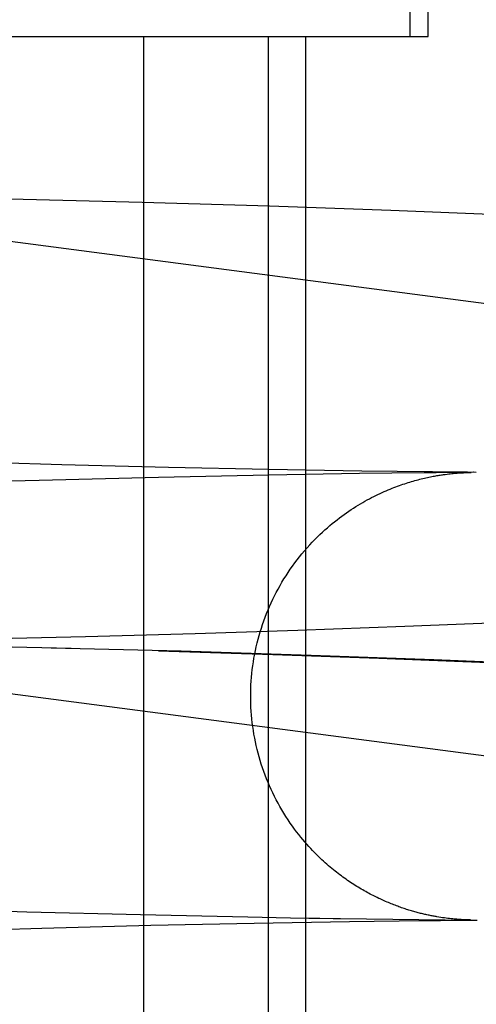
# Model space of a CAD drawing. Header units: inches. Extents: x 0 to 184, y 0 to 119.
# Tile 31 of 114: x 92.046 to 92.0857, y 44.374 to 44.4596. Entities that reach past the tile are written whole.
import ezdxf

# ---------------------------------------------------------------- set-up
doc = ezdxf.new("R2010")
doc.units = ezdxf.units.IN
doc.header["$LTSCALE"] = 10.121375
doc.header["$MEASUREMENT"] = 0
doc.linetypes.add('HIDDEN', pattern=[0.2, 0.1, -0.1])
doc.layers.add('DEFAULT_2', color=8, linetype='HIDDEN')

msp = doc.modelspace()

# ---------------------------------------------------------------- linework, layer by layer
at = {"layer": 'DEFAULT_2', "color": 8, "linetype": 'HIDDEN'}
for p, q in [((92.079981, 44.458134), (92.079981, 44.833134)), ((92.081535, 44.458134), (92.081535, 44.833134)), ((91.603939, 44.458134), (92.081534, 44.458134)), ((92.056798, 44.458134), (92.056798, 44.301884)), ((92.067634, 44.458134), (92.067634, 44.301884)), ((92.070868, 44.458134), (92.070868, 44.301884)), ((92.233809, 44.415564), (92.016078, 44.444097)), ((92.046323, 44.443945), (92.036872, 44.444143)), ((92.056657, 44.443683), (92.046323, 44.443945)), ((92.067752, 44.443352), (92.056657, 44.443683)), ((92.078278, 44.44299), (92.067752, 44.443352)), ((92.089212, 44.442566), (92.078278, 44.44299)), ((92.049671, 44.420873), (92.04032, 44.421147)), ((92.058946, 44.420639), (92.049671, 44.420873)), ((92.067682, 44.420456), (92.058946, 44.420639)), ((92.05809, 44.419782), (92.047701, 44.419518)), ((92.067687, 44.419981), (92.05809, 44.419782)), ((92.075764, 44.420322), (92.067682, 44.420456)), ((92.075553, 44.420109), (92.067687, 44.419981)), ((92.0812, 44.420177), (92.075553, 44.420109)), ((92.081897, 44.420248), (92.075764, 44.420322)), ((92.082237, 44.420187), (92.0812, 44.420177)), ((92.082689, 44.420241), (92.081897, 44.420248)), ((92.082682, 44.420191), (92.082237, 44.420187)), ((92.083081, 44.420194), (92.082682, 44.420191)), ((92.083104, 44.420237), (92.082689, 44.420241)), ((92.082853, 44.420019), (92.083018, 44.420042)), ((92.083018, 44.420042), (92.083174, 44.420062)), ((92.083324, 44.420196), (92.083081, 44.420194)), ((92.083478, 44.420234), (92.083104, 44.420237)), ((92.083174, 44.420062), (92.083321, 44.42008)), ((92.083321, 44.42008), (92.083461, 44.420096)), ((92.083549, 44.420198), (92.083324, 44.420196)), ((92.083461, 44.420096), (92.083593, 44.420111)), ((92.083706, 44.420232), (92.083478, 44.420234)), ((92.083757, 44.4202), (92.083549, 44.420198)), ((92.083593, 44.420111), (92.08372, 44.420123)), ((92.083918, 44.420231), (92.083706, 44.420232)), ((92.08372, 44.420123), (92.083839, 44.420135)), ((92.083948, 44.420201), (92.083757, 44.4202)), ((92.083839, 44.420135), (92.083954, 44.420145)), ((92.084115, 44.420229), (92.083918, 44.420231)), ((92.083954, 44.420145), (92.084062, 44.420154)), ((92.084062, 44.420154), (92.084165, 44.420161)), ((92.084298, 44.420228), (92.084115, 44.420229)), ((92.084165, 44.420161), (92.084262, 44.420168)), ((92.084262, 44.420168), (92.084352, 44.420174)), ((92.084352, 44.420174), (92.084473, 44.420182)), ((92.084613, 44.420189), (92.084705, 44.420194)), ((92.084705, 44.420194), (92.084816, 44.420199)), ((92.084816, 44.420199), (92.084916, 44.420202)), ((92.084916, 44.420202), (92.085001, 44.420205)), ((92.085718, 44.420216), (92.08496, 44.420223)), ((92.085001, 44.420205), (92.085087, 44.420208)), ((92.085087, 44.420208), (92.085175, 44.42021)), ((92.085093, 44.420208), (92.085278, 44.420212)), ((92.085185, 44.42021), (92.085194, 44.42021)), ((92.085277, 44.420212), (92.085253, 44.420211)), ((92.085483, 44.420219), (92.085445, 44.420219)), ((92.047701, 44.419518), (92.037055, 44.4192)), ((92.089096, 44.407184), (92.079511, 44.406803)), ((92.061271, 44.406187), (92.051737, 44.40592)), ((92.070211, 44.406471), (92.061271, 44.406187)), ((92.079511, 44.406803), (92.070211, 44.406471)), ((92.050499, 44.404911), (92.039202, 44.405148)), ((92.051737, 44.40592), (92.039909, 44.405645)), ((92.060058, 44.404653), (92.04877, 44.404934)), ((92.058101, 44.404685), (92.068015, 44.404381)), ((92.071357, 44.404299), (92.060058, 44.404653)), ((92.068015, 44.404381), (92.077232, 44.40406)), ((92.082031, 44.403916), (92.071357, 44.404299)), ((92.228814, 44.376885), (92.024853, 44.403613)), ((92.077232, 44.40406), (92.086752, 44.403692)), ((92.093075, 44.40347), (92.082031, 44.403916)), ((92.0359, 44.382335), (92.046643, 44.382009)), ((92.046643, 44.382009), (92.056537, 44.381752)), ((92.056537, 44.381752), (92.065859, 44.381551)), ((92.065859, 44.381551), (92.069559, 44.381483)), ((92.066404, 44.381017), (92.074685, 44.38116)), ((92.069559, 44.381483), (92.071149, 44.381456)), ((92.071149, 44.381456), (92.072127, 44.38144)), ((92.072127, 44.38144), (92.073265, 44.381422)), ((92.073265, 44.381422), (92.073905, 44.381413)), ((92.073905, 44.381413), (92.085266, 44.381286)), ((92.074685, 44.38116), (92.081166, 44.381242)), ((92.081166, 44.381242), (92.082009, 44.38125)), ((92.082009, 44.38125), (92.082592, 44.381256)), ((92.082633, 44.381511), (92.082469, 44.381537)), ((92.082592, 44.381256), (92.082981, 44.381259)), ((92.082793, 44.381487), (92.082633, 44.381511)), ((92.082951, 44.381465), (92.082793, 44.381487)), ((92.083104, 44.381444), (92.082951, 44.381465)), ((92.082981, 44.381259), (92.083219, 44.381261)), ((92.083255, 44.381425), (92.083104, 44.381444)), ((92.083219, 44.381261), (92.08344, 44.381263)), ((92.083401, 44.381408), (92.083255, 44.381425)), ((92.083542, 44.381393), (92.083401, 44.381408)), ((92.08344, 44.381263), (92.083646, 44.381265)), ((92.083677, 44.381379), (92.083542, 44.381393)), ((92.083646, 44.381265), (92.083838, 44.381267)), ((92.083804, 44.381366), (92.083677, 44.381379)), ((92.083923, 44.381356), (92.083804, 44.381366)), ((92.083838, 44.381267), (92.084015, 44.381268)), ((92.084035, 44.381346), (92.083923, 44.381356)), ((92.084141, 44.381338), (92.084035, 44.381346)), ((92.08424, 44.381331), (92.084141, 44.381338)), ((92.084332, 44.381325), (92.08424, 44.381331)), ((92.084417, 44.381319), (92.084332, 44.381325)), ((92.08453, 44.381313), (92.084417, 44.381319)), ((92.08463, 44.381307), (92.08453, 44.381313)), ((92.084721, 44.381303), (92.08463, 44.381307)), ((92.08483, 44.381298), (92.084721, 44.381303)), ((92.084927, 44.381295), (92.08483, 44.381298)), ((92.085027, 44.381292), (92.084927, 44.381295)), ((92.085117, 44.381289), (92.085044, 44.381291)), ((92.08519, 44.381288), (92.085117, 44.381289)), ((92.085257, 44.381286), (92.08519, 44.381288)), ((92.085305, 44.381278), (92.08537, 44.381278)), ((92.08537, 44.381278), (92.085563, 44.38128)), ((92.085563, 44.38128), (92.085805, 44.381282)), ((92.038442, 44.380292), (92.04795, 44.380577)), ((92.04795, 44.380577), (92.057422, 44.380823)), ((92.057422, 44.380823), (92.066404, 44.381017))]:
    msp.add_line(p, q, dxfattribs=at)
for points in [[(92.066105, 44.400749), (92.066108, 44.401059), (92.066116, 44.401395), (92.06613, 44.401731), (92.06615, 44.402066), (92.066176, 44.402401), (92.066207, 44.402736), (92.066245, 44.40307), (92.066288, 44.403403), (92.066336, 44.403736), (92.066391, 44.404067), (92.066451, 44.404398), (92.066517, 44.404728), (92.066589, 44.405056), (92.066667, 44.405383), (92.06675, 44.405709), (92.066838, 44.406034), (92.066933, 44.406356), (92.067032, 44.406678), (92.067138, 44.406997), (92.067249, 44.407314), (92.067365, 44.40763), (92.067487, 44.407943), (92.067614, 44.408255), (92.067747, 44.408564), (92.067885, 44.40887), (92.068028, 44.409175), (92.068177, 44.409476), (92.06833, 44.409776), (92.068489, 44.410072), (92.068653, 44.410366), (92.068822, 44.410657), (92.068996, 44.410945), (92.069176, 44.41123), (92.06936, 44.411512), (92.069549, 44.411791), (92.069742, 44.412066), (92.06994, 44.412338), (92.070143, 44.412606), (92.07035, 44.41287), (92.070563, 44.413133), (92.070782, 44.413393), (92.071006, 44.41365), (92.071233, 44.413901), (92.071461, 44.414145), (92.071685, 44.414378), (92.071908, 44.414601), (92.072127, 44.414813), (92.072344, 44.415017), (92.072558, 44.415212), (92.07277, 44.4154), (92.072981, 44.415582), (92.073191, 44.415757), (92.0734, 44.415927), (92.073609, 44.416092), (92.073817, 44.416252), (92.074025, 44.416407), (92.074232, 44.416558), (92.074438, 44.416703), (92.074642, 44.416844), (92.074846, 44.416981), (92.075048, 44.417112), (92.075249, 44.41724), (92.075449, 44.417363), (92.075647, 44.417482), (92.075843, 44.417597), (92.076038, 44.417708), (92.076231, 44.417815), (92.076422, 44.417918), (92.076611, 44.418018), (92.076799, 44.418114), (92.076985, 44.418207), (92.077169, 44.418296), (92.07735, 44.418382), (92.07753, 44.418465), (92.077707, 44.418544), (92.077882, 44.418621), (92.078054, 44.418694), (92.078224, 44.418764), (92.078391, 44.418831), (92.078555, 44.418896), (92.078716, 44.418958), (92.078875, 44.419017), (92.079032, 44.419074), (92.079187, 44.419128), (92.07934, 44.419181), (92.079492, 44.419232), (92.079642, 44.419281), (92.079791, 44.419328), (92.079939, 44.419373), (92.080086, 44.419417), (92.080232, 44.41946), (92.080376, 44.4195), (92.080518, 44.419539), (92.080659, 44.419577), (92.080799, 44.419613), (92.080937, 44.419648), (92.081073, 44.419681), (92.081208, 44.419712), (92.081341, 44.419743), (92.081472, 44.419771), (92.081601, 44.419799), (92.081727, 44.419825), (92.08185, 44.41985), (92.081969, 44.419872), (92.082082, 44.419894), (92.08219, 44.419913), (92.082294, 44.419931), (92.082395, 44.419948), (92.082493, 44.419964), (92.082587, 44.41998), (92.082679, 44.419994), (92.082767, 44.420007), (92.082853, 44.420019)], [(92.084285, 44.420204), (92.084206, 44.420203), (92.084124, 44.420203), (92.083948, 44.420201)], [(92.084562, 44.420206), (92.084498, 44.420205), (92.08443, 44.420205), (92.084285, 44.420204)], [(92.084547, 44.420226), (92.084384, 44.420227), (92.084298, 44.420228)], [(92.084473, 44.420182), (92.08458, 44.420188), (92.084613, 44.420189)], [(92.08496, 44.420223), (92.084898, 44.420223), (92.084834, 44.420224), (92.084767, 44.420224), (92.084697, 44.420225), (92.084623, 44.420225), (92.084547, 44.420226)], [(92.085278, 44.420212), (92.084681, 44.420207), (92.084562, 44.420206)], [(92.082469, 44.381537), (92.082302, 44.381565), (92.082218, 44.38158), (92.082133, 44.381595), (92.082048, 44.38161), (92.081962, 44.381627), (92.081875, 44.381643), (92.081787, 44.381661), (92.081699, 44.381678), (92.081611, 44.381697), (92.081521, 44.381716), (92.081431, 44.381735), (92.08134, 44.381755), (92.081248, 44.381776), (92.081156, 44.381798), (92.081062, 44.38182), (92.080968, 44.381843), (92.080872, 44.381866), (92.080776, 44.381891), (92.080678, 44.381916), (92.08058, 44.381942), (92.080481, 44.381968), (92.08038, 44.381996), (92.080279, 44.382024), (92.080177, 44.382054), (92.080074, 44.382084), (92.07997, 44.382115), (92.079865, 44.382147), (92.079759, 44.38218), (92.079652, 44.382214), (92.079545, 44.382249), (92.079437, 44.382284), (92.079327, 44.382321), (92.079217, 44.382359), (92.079107, 44.382397), (92.078995, 44.382437), (92.078883, 44.382478), (92.07877, 44.38252), (92.078656, 44.382563), (92.078541, 44.382607), (92.078426, 44.382652), (92.07831, 44.382699), (92.078193, 44.382746), (92.078076, 44.382795), (92.077957, 44.382845), (92.077839, 44.382896), (92.077719, 44.382948), (92.077599, 44.383002), (92.077478, 44.383057), (92.077356, 44.383113), (92.077234, 44.38317), (92.077111, 44.383229), (92.076987, 44.38329), (92.076863, 44.383351), (92.076738, 44.383414), (92.076613, 44.383479), (92.076487, 44.383545), (92.07636, 44.383612), (92.076233, 44.383681), (92.076105, 44.383752), (92.075976, 44.383824), (92.075847, 44.383898), (92.075718, 44.383974), (92.075587, 44.384051), (92.075457, 44.38413), (92.075325, 44.38421), (92.075194, 44.384293), (92.075061, 44.384377), (92.074928, 44.384463), (92.074795, 44.384551), (92.074661, 44.384641), (92.074527, 44.384733), (92.074392, 44.384826), (92.074257, 44.384922), (92.074121, 44.38502), (92.073985, 44.38512), (92.073848, 44.385222), (92.073711, 44.385327), (92.073574, 44.385433), (92.073436, 44.385542), (92.073298, 44.385653), (92.073159, 44.385767), (92.073019, 44.385884), (92.072877, 44.386005), (92.072734, 44.386129), (92.072589, 44.386258), (92.072441, 44.386391), (92.072291, 44.38653), (92.072137, 44.386675), (92.071981, 44.386826), (92.071821, 44.386983), (92.071658, 44.387148), (92.071492, 44.38732), (92.071324, 44.387498), (92.071153, 44.387684), (92.070981, 44.387876), (92.070807, 44.388075), (92.070633, 44.388281), (92.070457, 44.388494), (92.070279, 44.388717), (92.070098, 44.38895), (92.069913, 44.389196), (92.069726, 44.389453), (92.069538, 44.389722), (92.06935, 44.39), (92.069166, 44.390282), (92.068987, 44.390568), (92.068813, 44.390857), (92.068644, 44.391148), (92.068481, 44.391441), (92.068323, 44.391737), (92.06817, 44.392035), (92.068022, 44.392337), (92.067879, 44.39264), (92.067741, 44.392947), (92.067609, 44.393256), (92.067482, 44.393567), (92.067361, 44.39388), (92.067244, 44.394195), (92.067134, 44.394513), (92.067029, 44.394832), (92.066929, 44.395152), (92.066835, 44.395475), (92.066747, 44.395799), (92.066664, 44.396124), (92.066587, 44.39645), (92.066516, 44.396778), (92.06645, 44.397108), (92.06639, 44.397438), (92.066335, 44.397769), (92.066287, 44.398101), (92.066244, 44.398434), (92.066207, 44.398768), (92.066175, 44.399102), (92.06615, 44.399436), (92.06613, 44.399771), (92.066116, 44.400106), (92.066108, 44.400442), (92.066105, 44.400749)], [(92.084015, 44.381268), (92.08418, 44.381269), (92.084257, 44.38127)], [(92.084257, 44.38127), (92.084403, 44.381271), (92.084472, 44.381271), (92.084539, 44.381272), (92.084602, 44.381272)], [(92.084602, 44.381272), (92.084722, 44.381273), (92.084779, 44.381274), (92.084833, 44.381274), (92.084885, 44.381275), (92.084983, 44.381275)], [(92.084983, 44.381275), (92.08503, 44.381276), (92.085074, 44.381276), (92.085157, 44.381277)], [(92.085157, 44.381277), (92.085196, 44.381277), (92.085234, 44.381277), (92.085305, 44.381278)]]:
    msp.add_lwpolyline(points, dxfattribs=at)

doc.saveas('drawing.dxf')
